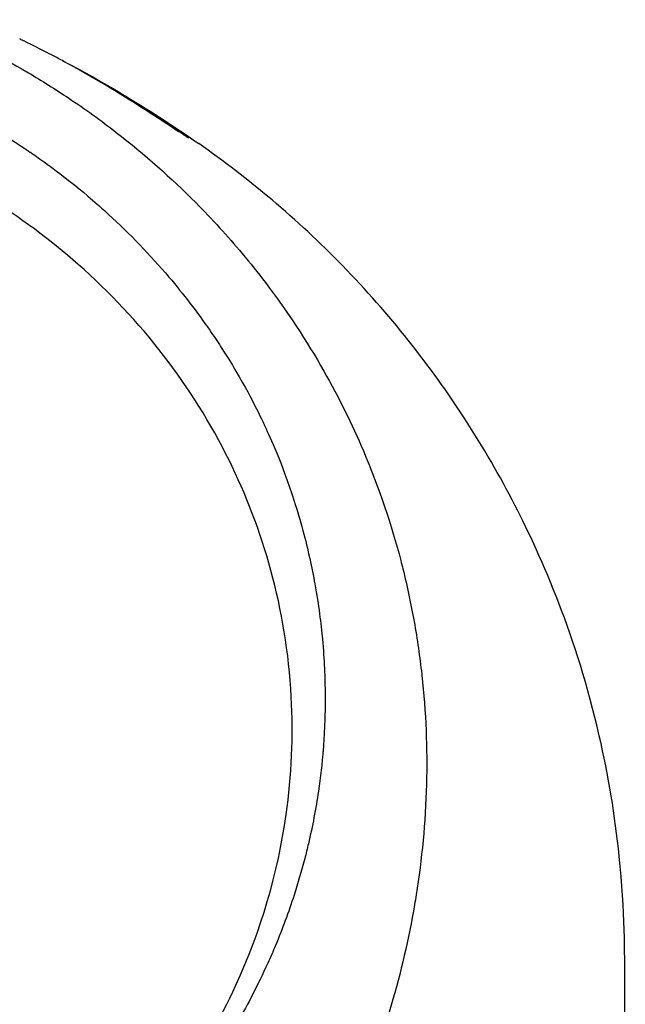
# Model space of a CAD drawing. Header units: millimetres. Extents: x 0 to 5219, y 0 to 2970.
# Tile 182 of 233: x 2811 to 2839, y 2237 to 2283. Entities that reach past the tile are written whole.
import ezdxf

# ---------------------------------------------------------------- set-up
doc = ezdxf.new("R2010")
doc.units = ezdxf.units.MM
doc.header["$LTSCALE"] = 0.2

# ---------------------------------------------------------------- blocks, each defined once
blk = doc.blocks.new('A$Ccbf1b767')
for p, q in [((18.278, 1539.47), (18.278, 1539.47)), ((18.502, 1539.341), (18.502, 1539.341)), ((33.006, 1524.144), (33.007, 1524.143)), ((34.184, 1521.603), (34.184, 1521.603)), ((34.551, 1520.689), (34.55, 1520.691)), ((36.215, 1515.059), (36.215, 1515.059)), ((36.259, 1514.847), (36.259, 1514.847)), ((36.26, 1514.841), (36.26, 1514.841)), ((36.309, 1514.597), (36.308, 1514.597)), ((31.954, 1505.73), (31.954, 1505.73)), ((31.958, 1505.755), (31.958, 1505.755)), ((30.427, 1500.018), (30.431, 1500.018)), ((30.436, 1500.042), (30.44, 1500.042))]:
    blk.add_line(p, q)
for centre, radius, start, end in [((32.043, 1515.638), 2.5, 106.2486, 106.3872), ((32.043, 1515.637), 2.5, 106.2426, 106.3812), ((32.043, 1515.637), 1.5, 107.7794, 108.0691), ((32.043, 1515.637), 1.25, 108.7823, 109.1595), ((32.043, 1515.643), 1.25, 270.8858, 271.3665), ((32.043, 1515.637), 1.25, 270.9209, 271.4017), ((32.043, 1515.637), 1.5, 272.0098, 272.4132)]:
    blk.add_arc(centre, radius, start, end)
for centre, major_axis, ratio, start_param, end_param in [((22, 1534.98), (2.25, 0), 0.707831, 1.241582, 1.241638), ((22, 1534.98), (2.25, 0), 0.707831, 0.185394, 0.18552), ((22, 1534.98), (3.5, 0), 0.707831, 5.986521, 5.986571), ((0, 1497.168), (-41, 0), 0.999999, 4.030985, 4.032406), ((32.043, 1515.668), (-3.251, -0.948), 1, 4.712389, 4.713891), ((32.043, 1515.668), (-3.059, -0.891), 1, 4.712389, 4.714055), ((32.043, 1515.638), (-2.814, -0.813), 1, 4.712389, 4.714304), ((0, 1497.168), (-41, 0), 0.999999, 3.659223, 3.659262), ((32.043, 1515.668), (4.323, -1.37), 1, 0, 0.000098), ((32.043, 1515.668), (4.394, -1.763), 1, 0, 0.000071), ((32.043, 1515.637), (2.495, 0.161), 0.999999, 4.712389, 4.716661), ((32.043, 1515.638), (2.922, 0.197), 0.999999, 4.712389, 4.715988), ((32.043, 1515.668), (4.526, 0.277), 0.999999, 4.712389, 4.714336), ((32.043, 1515.668), (4.726, 0.282), 0.999999, 4.712389, 4.714176), ((0, 1497.168), (34, 0), 0.999999, 0.32392, 0.324093), ((0, 1497.168), (31.1, 0), 0.999999, 0.1293, 0.129499)]:
    blk.add_ellipse(centre, major_axis=major_axis, ratio=ratio, start_param=start_param, end_param=end_param)
for points, knots in [([(0.012, 1544.581), (0.798, 1544.581), (1.618, 1544.549), (2.467, 1544.481), (3.256, 1544.417), (4.07, 1544.323), (4.907, 1544.193), (5.088, 1544.165), (5.27, 1544.135), (5.453, 1544.104), (6.94, 1543.85), (8.355, 1543.513), (9.696, 1543.123), (10.052, 1543.019), (10.403, 1542.911), (10.749, 1542.8), (11.955, 1542.412), (13.142, 1541.965), (14.307, 1541.462), (15.804, 1540.814), (17.262, 1540.073), (18.669, 1539.243), (19.292, 1538.875), (19.906, 1538.489), (20.509, 1538.086), (21.268, 1537.579), (22.003, 1537.049), (22.713, 1536.499), (24.02, 1535.485), (25.24, 1534.402), (26.371, 1533.264), (27.123, 1532.507), (27.835, 1531.725), (28.506, 1530.923), (28.877, 1530.48), (29.234, 1530.033), (29.577, 1529.581), (30.589, 1528.25), (31.485, 1526.884), (32.27, 1525.501), (32.961, 1524.285), (33.565, 1523.056), (34.09, 1521.826), (34.824, 1520.103), (35.387, 1518.411), (35.812, 1516.779), (35.846, 1516.65), (35.879, 1516.521), (35.911, 1516.392), (36.011, 1515.99), (36.104, 1515.587), (36.189, 1515.184), (36.275, 1514.778), (36.354, 1514.371), (36.426, 1513.965), (36.498, 1513.555), (36.564, 1513.146), (36.623, 1512.737), (36.681, 1512.339), (36.732, 1511.94), (36.777, 1511.542), (36.778, 1511.528), (36.78, 1511.514), (36.782, 1511.5), (36.972, 1509.785), (37.036, 1508.104), (36.994, 1506.472), (36.948, 1504.714), (36.782, 1503.014), (36.522, 1501.382), (36.498, 1501.23), (36.473, 1501.079), (36.447, 1500.928), (36.177, 1499.347), (35.814, 1497.799), (35.37, 1496.294), (34.858, 1494.561), (34.238, 1492.883), (33.534, 1491.271), (33.459, 1491.1), (33.383, 1490.929), (33.306, 1490.759), (33.008, 1490.103), (32.688, 1489.443), (32.359, 1488.797), (32.285, 1488.652), (32.211, 1488.507), (32.135, 1488.362), (31.818, 1487.755), (31.463, 1487.105), (31.016, 1486.361), (30.954, 1486.257), (30.889, 1486.151), (30.823, 1486.044), (30.362, 1485.292), (29.847, 1484.512), (29.318, 1483.761), (28.807, 1483.037), (28.283, 1482.338), (27.742, 1481.66)], [0, 0, 0, 0, 0.0293646, 0.0293646, 0.0293646, 0.0566154, 0.0566154, 0.0566154, 0.0625, 0.0625, 0.0625, 0.1118856, 0.1118856, 0.1118856, 0.125, 0.125, 0.125, 0.1687706, 0.1687706, 0.1687706, 0.2250488, 0.2250488, 0.2250488, 0.25, 0.25, 0.25, 0.2807426, 0.2807426, 0.2807426, 0.3373462, 0.3373462, 0.3373462, 0.375, 0.375, 0.375, 0.394127, 0.394127, 0.394127, 0.4504604, 0.4504604, 0.4504604, 0.5, 0.5, 0.5, 0.5625, 0.5625, 0.5625, 0.5671142, 0.5671142, 0.5671142, 0.581501, 0.581501, 0.581501, 0.5960263, 0.5960263, 0.5960263, 0.6106942, 0.6106942, 0.6106942, 0.625, 0.625, 0.625, 0.6254725, 0.6254725, 0.6254725, 0.6826656, 0.6826656, 0.6826656, 0.7442648, 0.7442648, 0.7442648, 0.75, 0.75, 0.75, 0.8049855, 0.8049855, 0.8049855, 0.8682916, 0.8682916, 0.8682916, 0.875, 0.875, 0.875, 0.9005062, 0.9005062, 0.9005062, 0.90625, 0.90625, 0.90625, 0.9336735, 0.9336735, 0.9336735, 0.9375, 0.9375, 0.9375, 0.9693103, 0.9693103, 0.9693103, 1, 1, 1, 1]), ([(0.011, 1541.335), (0.381, 1541.334), (1.185, 1541.337), (2.417, 1541.248), (3.126, 1541.196), (3.691, 1541.134), (4.113, 1541.081), (4.409, 1541.044), (4.635, 1541.013), (4.792, 1540.99), (5.923, 1540.825), (7.045, 1540.603), (8.151, 1540.325), (8.588, 1540.216), (9.022, 1540.097), (9.454, 1539.97), (10.334, 1539.711), (11.202, 1539.417), (12.056, 1539.087), (13.181, 1538.654), (14.281, 1538.16), (15.349, 1537.609), (15.493, 1537.535), (15.632, 1537.462), (15.767, 1537.39), (17.391, 1536.522), (18.342, 1535.862), (18.735, 1535.595), (18.776, 1535.567), (18.939, 1535.456), (19.22, 1535.257), (19.732, 1534.894), (20.639, 1534.241), (21.837, 1533.189), (22.012, 1533.035), (22.186, 1532.879), (22.358, 1532.721), (23.34, 1531.82), (24.27, 1530.855), (25.138, 1529.832), (25.802, 1529.049), (26.429, 1528.232), (27.017, 1527.383), (27.195, 1527.125), (27.362, 1526.875), (27.518, 1526.635), (28.57, 1525.016), (29.148, 1523.825), (29.456, 1523.178), (29.499, 1523.088), (29.536, 1523.008), (29.569, 1522.938), (29.791, 1522.458), (30.319, 1521.342), (30.906, 1519.511), (31.039, 1519.097), (31.174, 1518.646), (31.305, 1518.158), (31.545, 1517.268), (31.722, 1516.446), (31.856, 1515.7), (32.033, 1514.721), (32.136, 1513.872), (32.202, 1513.162), (32.247, 1512.679), (32.277, 1512.23), (32.296, 1511.814), (32.317, 1511.381), (32.326, 1510.984), (32.328, 1510.624), (32.33, 1510.365), (32.329, 1510.107), (32.324, 1509.849), (32.316, 1509.431), (32.299, 1509.012), (32.273, 1508.594), (32.262, 1508.422), (32.25, 1508.25), (32.237, 1508.078), (32.186, 1507.442), (32.114, 1506.798), (32.019, 1506.15), (31.901, 1505.351), (31.749, 1504.545), (31.559, 1503.735), (31.505, 1503.506), (31.449, 1503.277), (31.389, 1503.047), (31.242, 1502.482), (31.078, 1501.92), (30.898, 1501.363), (30.645, 1500.581), (30.359, 1499.808), (30.042, 1499.048), (29.929, 1498.776), (29.811, 1498.505), (29.69, 1498.235), (29.453, 1497.712), (29.22, 1497.236), (28.998, 1496.805), (28.527, 1495.893), (28.104, 1495.18), (27.773, 1494.649), (27.525, 1494.25), (27.327, 1493.953), (27.192, 1493.751), (26.929, 1493.358), (26.656, 1492.972), (26.374, 1492.591), (26.142, 1492.277), (25.904, 1491.968), (25.66, 1491.663), (25.27, 1491.175), (24.986, 1490.846), (24.826, 1490.663), (24.82, 1490.657), (24.815, 1490.65), (24.809, 1490.644), (24.528, 1490.322), (24.241, 1490.005), (23.947, 1489.694)], [-1, -1, -1, -1, -0.967857, -0.967857, -0.967857, -0.948942, -0.948942, -0.948942, -0.935714, -0.935714, -0.935714, -0.889625, -0.889625, -0.889625, -0.871429, -0.871429, -0.871429, -0.83445, -0.83445, -0.83445, -0.785714, -0.785714, -0.785714, -0.781613, -0.781613, -0.781613, -0.732143, -0.732143, -0.732143, -0.713138, -0.713138, -0.713138, -0.678571, -0.678571, -0.678571, -0.668891, -0.668891, -0.668891, -0.613661, -0.613661, -0.613661, -0.571429, -0.571429, -0.571429, -0.563197, -0.563197, -0.563197, -0.507759, -0.507759, -0.507759, -0.5, -0.5, -0.5, -0.441747, -0.441747, -0.441747, -0.428571, -0.428571, -0.428571, -0.397698, -0.397698, -0.397698, -0.357143, -0.357143, -0.357143, -0.339649, -0.339649, -0.339649, -0.321429, -0.321429, -0.321429, -0.310561, -0.310561, -0.310561, -0.292949, -0.292949, -0.292949, -0.285714, -0.285714, -0.285714, -0.258021, -0.258021, -0.258021, -0.223914, -0.223914, -0.223914, -0.214286, -0.214286, -0.214286, -0.189719, -0.189719, -0.189719, -0.155218, -0.155218, -0.155218, -0.142857, -0.142857, -0.142857, -0.12766, -0.12766, -0.12766, -0.095508, -0.095508, -0.095508, -0.071429, -0.071429, -0.071429, -0.051836, -0.051836, -0.051836, -0.035714, -0.035714, -0.035714, -0.017857, -0.017857, -0.017857, -0.017513, -0.017513, -0.017513, 0, 0, 0, 0]), ([(25.537, 1536.562), (25.448, 1536.616), (25.225, 1536.765), (24.631, 1537.157), (24.251, 1537.408), (23.414, 1537.943), (22.956, 1538.23), (22.014, 1538.798), (21.578, 1539.053), (20.893, 1539.44), (20.625, 1539.588), (20.183, 1539.828), (20.011, 1539.92), (19.695, 1540.087), (19.552, 1540.161), (19.25, 1540.316), (19.1, 1540.392), (18.725, 1540.58), (18.55, 1540.665), (18.357, 1540.758), (18.301, 1540.784), (18.263, 1540.802)], [-1.596737, -1.596737, -1.596737, -1.596737, -1.33399, -1.33399, -1.081083, -1.081083, -0.864266, -0.864266, -0.684891, -0.684891, -0.576042, -0.576042, -0.504751, -0.504751, -0.44002, -0.44002, -0.35801, -0.35801, -0.205711, -0.205711, -0.111314, -0.111314, -0.111314, -0.111314]), ([(20.234, 1539.8), (20.652, 1539.586), (21.064, 1539.367), (21.47, 1539.144), (21.84, 1538.939), (22.205, 1538.731), (22.565, 1538.519)], [0.2134819, 0.2134819, 0.2134819, 0.2134819, 0.3710577, 0.3710577, 0.3710577, 0.5149049, 0.5149049, 0.5149049, 0.5149049]), ([(23.703, 1490.215), (24.989, 1491.707), (26.745, 1493.999), (29.375, 1499.732), (30.152, 1502.376), (30.789, 1506.882), (30.865, 1508.7), (30.552, 1514.599), (29.452, 1518.269), (26.223, 1524.8), (23.862, 1527.86), (18.361, 1532.704), (15.373, 1534.553), (10.705, 1536.48), (9.238, 1536.967), (6.417, 1537.689), (5.066, 1537.946), (2.51, 1538.272), (1.256, 1538.363), (0.011, 1538.363)], [-6.796105, -6.796105, -6.796105, -6.796105, -5.863118, -5.863118, -5.134414, -5.134414, -4.650457, -4.650457, -3.543767, -3.543767, -2.339879, -2.339879, -1.264734, -1.264734, -0.793197, -0.793197, -0.373483, -0.373483, 0, 0, 0, 0]), ([(25.785, 1536.411), (25.744, 1536.436), (25.703, 1536.462), (25.62, 1536.512), (25.579, 1536.537), (25.537, 1536.562)], [0.000001, 0.000001, 0.000001, 0.000001, 0.1240778, 0.1240778, 0.2481545, 0.2481545, 0.2481545, 0.2481545]), ([(26.028, 1536.257), (25.986, 1536.284), (25.939, 1536.314), (25.862, 1536.363), (25.822, 1536.388), (25.785, 1536.411)], [-0.2166132, -0.2166132, -0.2166132, -0.2166132, -0.1116759, -0.1116759, 0, 0, 0, 0]), ([(0.032, 1450.606), (2.084, 1450.602), (5.674, 1450.738), (13.304, 1452.404), (16.378, 1453.423), (21.153, 1455.581), (22.963, 1456.565), (25.625, 1458.225), (26.558, 1458.856), (28.345, 1460.16), (29.2, 1460.831), (30.473, 1461.909), (30.899, 1462.284), (34.343, 1465.43), (36.464, 1468.13), (39.388, 1472.3), (41.258, 1475.326), (44.27, 1482.795), (45.214, 1486.434), (46.151, 1493.333), (46.131, 1495.755), (46.125, 1498.638), (46.138, 1500.58), (45.679, 1505.021), (45.376, 1506.868), (43.899, 1513.299), (42.341, 1516.851), (40.376, 1520.675), (39.608, 1522.004), (37.169, 1525.766), (35.293, 1528.141), (31.02, 1532.527), (28.787, 1534.391), (26.509, 1535.98)], [0, 0, 0, 0, 0.615438, 0.615438, 1.069569, 1.069569, 1.371276, 1.371276, 1.544721, 1.544721, 1.716113, 1.716113, 1.805171, 1.805171, 2.453917, 2.453917, 3.119268, 3.119268, 3.710855, 3.710855, 4.236876, 4.236876, 4.642605, 4.642605, 4.934699, 4.934699, 5.667174, 5.667174, 6.066186, 6.066186, 6.818123, 6.818123, 7.551124, 7.551124, 7.551124, 7.551124])]:
    blk.add_open_spline(points, degree=3, knots=knots)
for points in [[(22.565, 1538.519), (23.779, 1537.804), (24.934, 1537.047), (26.03, 1536.255)], [(23.139, 1538.177), (24.386, 1537.422), (25.492, 1536.692), (26.509, 1535.981)], [(26.03, 1536.255), (26.03, 1536.256), (26.029, 1536.256), (26.028, 1536.257)], [(25.116, 1529.878), (25.101, 1529.889), (25.086, 1529.9), (25.07, 1529.911)], [(35.298, 1518.564), (35.297, 1518.565), (35.297, 1518.567), (35.296, 1518.568)], [(32.242, 1512.698), (32.245, 1512.699), (32.248, 1512.699), (32.252, 1512.7)], [(32.266, 1512.502), (32.263, 1512.498), (32.26, 1512.494), (32.257, 1512.49)], [(32.303, 1511.873), (32.3, 1511.865), (32.297, 1511.858), (32.295, 1511.85)]]:
    blk.add_open_spline(points, degree=3)

msp = doc.modelspace()

# ---------------------------------------------------------------- block references
msp.add_blockref('A$Ccbf1b767', (2793.105, 740.996))

doc.saveas('drawing.dxf')
